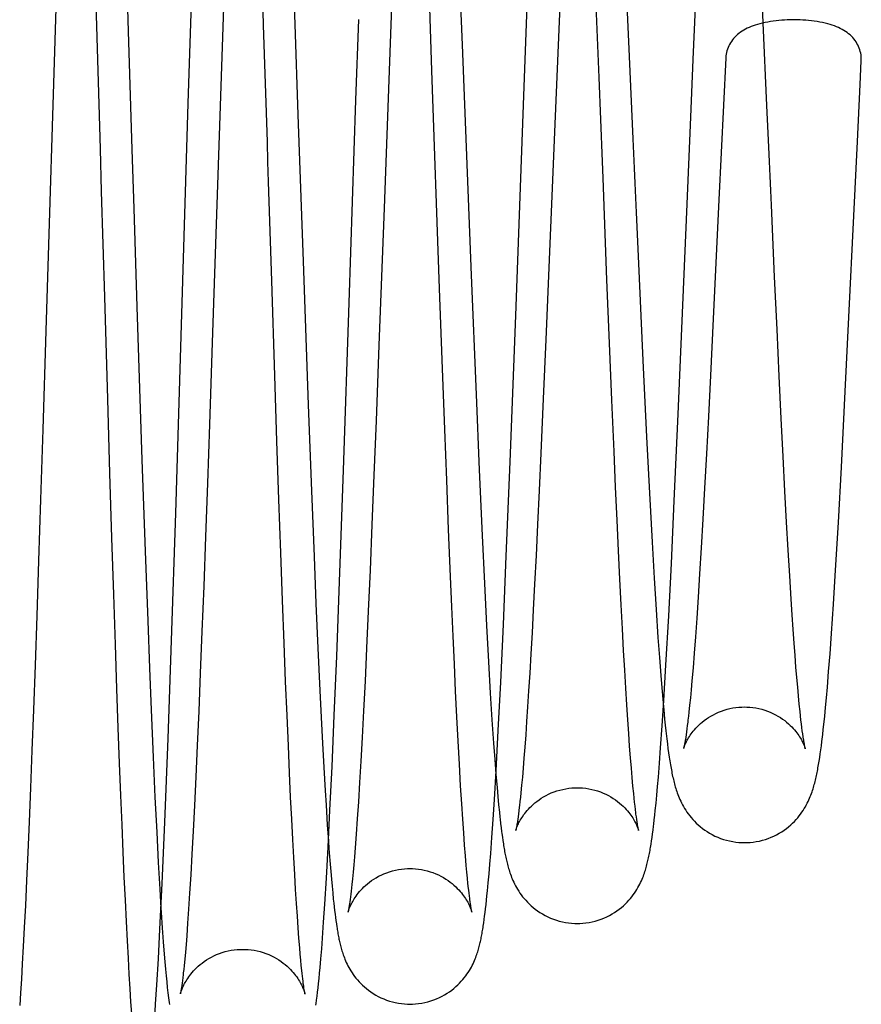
# Model space of a CAD drawing. Header units: inches. Extents: x 0 to 100, y 0 to 65.
# Tile 97 of 121: x 74.929 to 75.233, y 46.256 to 46.612. Entities that reach past the tile are written whole.
import ezdxf

# ---------------------------------------------------------------- set-up
doc = ezdxf.new("R2010")
doc.units = ezdxf.units.IN
doc.header["$LTSCALE"] = 5.5
doc.header["$MEASUREMENT"] = 0
doc.linetypes.add('HIDDEN', pattern=[0.2, 0.1, -0.1])
doc.layers.get('0').update_dxf_attribs({"linetype": 'CONTINUOUS'})
doc.layers.add('DEFAULT_2', color=8, linetype='HIDDEN')

msp = doc.modelspace()

# ---------------------------------------------------------------- linework, layer by layer
at = {"color": 7, "linetype": 'Continuous'}
for p, q in [((74.94308, 46.64863), (74.93849, 46.49938)), ((75.1977, 46.6106), (75.19634, 46.63949)), ((75.00333, 46.63387), (75.00114, 46.56989)), ((75.11219, 46.61025), (75.11293, 46.62916)), ((75.1244, 46.62064), (75.12251, 46.57695)), ((74.98998, 46.58151), (74.9911, 46.6177)), ((75.06343, 46.61653), (75.06069, 46.54368)), ((75.17238, 46.59734), (75.17321, 46.6163)), ((75.05057, 46.58269), (75.05156, 46.61182)), ((75.1112, 46.58424), (75.11219, 46.61025)), ((75.1715, 46.57658), (75.17238, 46.59734)), ((75.18417, 46.59798), (75.18169, 46.54677)), ((75.23269, 46.58833), (75.23312, 46.59688)), ((75.2317, 46.56781), (75.23269, 46.58833)), ((75.10826, 46.50488), (75.1112, 46.58424)), ((74.98545, 46.43353), (74.98998, 46.58151)), ((75.04813, 46.50949), (75.05057, 46.58269)), ((75.12251, 46.57695), (75.11913, 46.49632)), ((75.17006, 46.54238), (75.1715, 46.57658)), ((75.00114, 46.56989), (74.99864, 46.49513)), ((75.22734, 46.47749), (75.2317, 46.56781)), ((75.06069, 46.54368), (75.05885, 46.4942)), ((75.18169, 46.54677), (75.17962, 46.50368)), ((75.16697, 46.46925), (75.17006, 46.54238)), ((75.04607, 46.44904), (75.04813, 46.50949)), ((75.10624, 46.45208), (75.10826, 46.50488)), ((75.17962, 46.50368), (75.17862, 46.48332)), ((74.93849, 46.49938), (74.9374, 46.46375)), ((74.99864, 46.49513), (74.99764, 46.46552)), ((75.05885, 46.4942), (75.05781, 46.46684)), ((75.11913, 46.49632), (75.11821, 46.47482)), ((75.17862, 46.48332), (75.17788, 46.46851)), ((75.22594, 46.45018), (75.22734, 46.47749)), ((75.11821, 46.47482), (75.11735, 46.4552)), ((75.16557, 46.43803), (75.16697, 46.46925)), ((74.99764, 46.46552), (74.9969, 46.44438)), ((75.05781, 46.46684), (75.05705, 46.44725)), ((75.17788, 46.46851), (75.17717, 46.45496)), ((74.9374, 46.46375), (74.9366, 46.43854)), ((75.11735, 46.4552), (75.11674, 46.44179)), ((75.17717, 46.45496), (75.17651, 46.4426)), ((75.10487, 46.41801), (75.10624, 46.45208)), ((75.04474, 46.41207), (75.04607, 46.44904)), ((75.22485, 46.4302), (75.22594, 46.45018)), ((74.9969, 46.44438), (74.99621, 46.42502)), ((75.05705, 46.44725), (75.05633, 46.42933)), ((75.11674, 46.44179), (75.11616, 46.42948)), ((75.17651, 46.4426), (75.17588, 46.43133)), ((74.9366, 46.43854), (74.93589, 46.41634)), ((75.1645, 46.41538), (75.16557, 46.43803)), ((74.98393, 46.38754), (74.98545, 46.43353)), ((75.17588, 46.43133), (75.17529, 46.42102)), ((75.22384, 46.41301), (75.22485, 46.4302)), ((75.05633, 46.42933), (75.05565, 46.41296)), ((75.11616, 46.42948), (75.11562, 46.41822)), ((74.99621, 46.42502), (74.99555, 46.40717)), ((75.17529, 46.42102), (75.17472, 46.41163)), ((74.93589, 46.41634), (74.93522, 46.39648)), ((75.10381, 46.39339), (75.10487, 46.41801)), ((75.11562, 46.41822), (75.11511, 46.40797)), ((75.05565, 46.41296), (75.05501, 46.39814)), ((75.16354, 46.39648), (75.1645, 46.41538)), ((75.22307, 46.40068), (75.22384, 46.41301)), ((75.04359, 46.38191), (75.04474, 46.41207)), ((75.17472, 46.41163), (75.17418, 46.40317)), ((74.99555, 46.40717), (74.99493, 46.39077)), ((75.11511, 46.40797), (75.11462, 46.39868)), ((75.17418, 46.40317), (75.17367, 46.39562)), ((75.05501, 46.39814), (75.0544, 46.38481)), ((75.11462, 46.39868), (75.11417, 46.39031)), ((75.22235, 46.39007), (75.22307, 46.40068)), ((74.93522, 46.39648), (74.93461, 46.37863)), ((75.16255, 46.37866), (75.16354, 46.39648)), ((75.17367, 46.39562), (75.17319, 46.38892)), ((75.10285, 46.37251), (75.10381, 46.39339)), ((74.98266, 46.35216), (74.98393, 46.38754)), ((74.99493, 46.39077), (74.99433, 46.37577)), ((75.11417, 46.39031), (75.11375, 46.38273)), ((75.17319, 46.38892), (75.17275, 46.38298)), ((75.22182, 46.38275), (75.22235, 46.39007)), ((75.0544, 46.38481), (75.05384, 46.37286)), ((75.04272, 46.36053), (75.04359, 46.38191)), ((75.11375, 46.38273), (75.11334, 46.37581)), ((75.17275, 46.38298), (75.17233, 46.3777)), ((75.22133, 46.37634), (75.22182, 46.38275)), ((74.93461, 46.37863), (74.93403, 46.36249)), ((75.16179, 46.36593), (75.16255, 46.37866)), ((75.17233, 46.3777), (75.17193, 46.373)), ((74.99433, 46.37577), (74.99377, 46.36209)), ((75.11334, 46.37581), (75.11295, 46.36944)), ((75.17193, 46.373), (75.17164, 46.3698)), ((75.22086, 46.3707), (75.22133, 46.37634)), ((75.05384, 46.37286), (75.05331, 46.36217)), ((75.10197, 46.35501), (75.10285, 46.37251)), ((75.11295, 46.36944), (75.11258, 46.3636)), ((75.17164, 46.3698), (75.17136, 46.36686)), ((75.22053, 46.3669), (75.22086, 46.3707)), ((75.1612, 46.35676), (75.16179, 46.36593)), ((75.17136, 46.36686), (75.1711, 46.36417)), ((75.22021, 46.36342), (75.22053, 46.3669)), ((74.93403, 46.36249), (74.93349, 46.34781)), ((75.11258, 46.3636), (75.11223, 46.35828)), ((75.1711, 46.36417), (75.17084, 46.3617)), ((75.2199, 46.36022), (75.22021, 46.36342)), ((74.99377, 46.36209), (74.99323, 46.34963)), ((75.04191, 46.34211), (75.04272, 46.36053)), ((75.05331, 46.36217), (75.05281, 46.35259)), ((75.16207, 46.35915), (75.16229, 46.35697)), ((75.17084, 46.3617), (75.17067, 46.36019)), ((75.21959, 46.35725), (75.2199, 46.36022)), ((75.11223, 46.35828), (75.11189, 46.35344)), ((75.16064, 46.34881), (75.1612, 46.35676)), ((75.16229, 46.35697), (75.16252, 46.35491)), ((75.17011, 46.35564), (75.16997, 46.35455)), ((75.17027, 46.35682), (75.17011, 46.35564)), ((75.17042, 46.3581), (75.17027, 46.35682)), ((75.21919, 46.35363), (75.21939, 46.35539)), ((75.21939, 46.35539), (75.21959, 46.35725)), ((74.98148, 46.32192), (74.98266, 46.35216)), ((75.05281, 46.35259), (75.05233, 46.34399)), ((75.10118, 46.34044), (75.10197, 46.35501)), ((75.11189, 46.35344), (75.11156, 46.34907)), ((75.16285, 46.35204), (75.16307, 46.35025)), ((75.16983, 46.35355), (75.16969, 46.35264)), ((75.16997, 46.35455), (75.16983, 46.35355)), ((74.99323, 46.34963), (74.99271, 46.33828)), ((75.11156, 46.34907), (75.11125, 46.3451)), ((75.16022, 46.34323), (75.16064, 46.34881)), ((75.16307, 46.35025), (75.16329, 46.34857)), ((75.16329, 46.34857), (75.1635, 46.34698)), ((75.21849, 46.34808), (75.21869, 46.34957)), ((75.21869, 46.34957), (75.21889, 46.35113)), ((74.93349, 46.34781), (74.93297, 46.33438)), ((75.11125, 46.3451), (75.11096, 46.3415)), ((75.1635, 46.34698), (75.16372, 46.34548)), ((75.21809, 46.3453), (75.21829, 46.34666)), ((75.21829, 46.34666), (75.21849, 46.34808)), ((75.04117, 46.32635), (75.04191, 46.34211)), ((75.05233, 46.34399), (75.05188, 46.33627)), ((75.11096, 46.3415), (75.11067, 46.33822)), ((75.15982, 46.33825), (75.16022, 46.34323)), ((74.99271, 46.33828), (74.99222, 46.32799)), ((75.10057, 46.33014), (75.10118, 46.34044)), ((75.10111, 46.33931), (75.10122, 46.33795)), ((75.10122, 46.33795), (75.10152, 46.33442)), ((75.11067, 46.33822), (75.1104, 46.33526)), ((75.15953, 46.33485), (75.15982, 46.33825)), ((74.93297, 46.33438), (74.93247, 46.32212)), ((75.05188, 46.33627), (75.05145, 46.32934)), ((75.10152, 46.33442), (75.10182, 46.33118)), ((75.1104, 46.33526), (75.11014, 46.33258)), ((75.15925, 46.33171), (75.15953, 46.33485)), ((75.10182, 46.33118), (75.1021, 46.32823)), ((75.10997, 46.33095), (75.10981, 46.32943)), ((75.11014, 46.33258), (75.10997, 46.33095)), ((75.15897, 46.32881), (75.15925, 46.33171)), ((74.99222, 46.32799), (74.99175, 46.31871)), ((75.05145, 46.32934), (75.05104, 46.32313)), ((75.1001, 46.32288), (75.10057, 46.33014)), ((75.1021, 46.32823), (75.10237, 46.32551)), ((75.10957, 46.32735), (75.10942, 46.3261)), ((75.1587, 46.32612), (75.15897, 46.32881)), ((75.04049, 46.31297), (75.04117, 46.32635)), ((75.10237, 46.32551), (75.10256, 46.32382)), ((75.10914, 46.32392), (75.10901, 46.32299)), ((75.10928, 46.32496), (75.10914, 46.32392)), ((75.10942, 46.3261), (75.10928, 46.32496)), ((75.15834, 46.32282), (75.15852, 46.32443)), ((75.15852, 46.32443), (75.1587, 46.32612)), ((74.93247, 46.32212), (74.93199, 46.31096)), ((74.98052, 46.29983), (74.98148, 46.32192)), ((75.05104, 46.32313), (75.05065, 46.31759)), ((75.09966, 46.3164), (75.1001, 46.32288)), ((75.10282, 46.32144), (75.103, 46.31996)), ((75.103, 46.31996), (75.10318, 46.31855)), ((75.10901, 46.32299), (75.10889, 46.32216)), ((75.15789, 46.31911), (75.15807, 46.32054)), ((74.99175, 46.31871), (74.99131, 46.31038)), ((75.05065, 46.31759), (75.05028, 46.31269)), ((75.09924, 46.31064), (75.09966, 46.3164)), ((75.10345, 46.31657), (75.10363, 46.31532)), ((75.15735, 46.31518), (75.15753, 46.31643)), ((75.15753, 46.31643), (75.15771, 46.31774)), ((75.15771, 46.31774), (75.15789, 46.31911)), ((75.03987, 46.30174), (75.04049, 46.31297)), ((75.0406, 46.31509), (75.0408, 46.31241)), ((75.05028, 46.31269), (75.05002, 46.30943)), ((75.10363, 46.31532), (75.10381, 46.31413)), ((74.93199, 46.31096), (74.93154, 46.30086)), ((74.99131, 46.31038), (74.99088, 46.30295)), ((75.0408, 46.31241), (75.04113, 46.3081)), ((75.05002, 46.30943), (75.04977, 46.30651)), ((75.09893, 46.30676), (75.09924, 46.31064)), ((75.04113, 46.3081), (75.04145, 46.30416)), ((75.04977, 46.30651), (75.04953, 46.30389)), ((75.09864, 46.30324), (75.09893, 46.30676)), ((74.99088, 46.30295), (74.99048, 46.29637)), ((75.04145, 46.30416), (75.04168, 46.30143)), ((75.04953, 46.30389), (75.0493, 46.30155)), ((75.09835, 46.30005), (75.09864, 46.30324)), ((74.93154, 46.30086), (74.93112, 46.29184)), ((74.97973, 46.28334), (74.98052, 46.29983)), ((75.0393, 46.29232), (75.03987, 46.30174)), ((75.04168, 46.30143), (75.04191, 46.29886)), ((75.04191, 46.29886), (75.04215, 46.29646)), ((75.04909, 46.29946), (75.04895, 46.2982)), ((75.0493, 46.30155), (75.04909, 46.29946)), ((75.09808, 46.29717), (75.09835, 46.30005)), ((74.99048, 46.29637), (74.99011, 46.29057)), ((75.04215, 46.29646), (75.04238, 46.29419)), ((75.04857, 46.29497), (75.04846, 46.29406)), ((75.0487, 46.29596), (75.04857, 46.29497)), ((75.04882, 46.29703), (75.0487, 46.29596)), ((75.04895, 46.2982), (75.04882, 46.29703)), ((75.09773, 46.29373), (75.0979, 46.29539)), ((75.0979, 46.29539), (75.09808, 46.29717)), ((74.93112, 46.29184), (74.93072, 46.28393)), ((75.03887, 46.28582), (75.0393, 46.29232)), ((75.04238, 46.29419), (75.04253, 46.29276)), ((75.04253, 46.29276), (75.04269, 46.29138)), ((75.04269, 46.29138), (75.04284, 46.29006)), ((75.04834, 46.29324), (75.04824, 46.29249)), ((75.04846, 46.29406), (75.04834, 46.29324)), ((75.09739, 46.2907), (75.09756, 46.29217)), ((75.09756, 46.29217), (75.09773, 46.29373)), ((74.99011, 46.29057), (74.98975, 46.28544)), ((75.04284, 46.29006), (75.043, 46.28879)), ((75.043, 46.28879), (75.04315, 46.28757)), ((75.09689, 46.28675), (75.09705, 46.288)), ((75.09705, 46.288), (75.09722, 46.28932)), ((75.09722, 46.28932), (75.09739, 46.2907)), ((74.98975, 46.28544), (74.98941, 46.28088)), ((75.03846, 46.28007), (75.03887, 46.28582)), ((75.04315, 46.28757), (75.04331, 46.28641)), ((75.04331, 46.28641), (75.04347, 46.28529)), ((75.04347, 46.28529), (75.04363, 46.28421)), ((75.09672, 46.28556), (75.09689, 46.28675)), ((74.93072, 46.28393), (74.93036, 46.27701)), ((74.97917, 46.27264), (74.97973, 46.28334)), ((74.98058, 46.2838), (74.98094, 46.27877)), ((74.98941, 46.28088), (74.98916, 46.2778)), ((74.93036, 46.27701), (74.93001, 46.27084)), ((74.98094, 46.27877), (74.98129, 46.27424)), ((74.98916, 46.2778), (74.98893, 46.275)), ((75.03817, 46.2762), (75.03846, 46.28007)), ((74.98129, 46.27424), (74.98152, 46.27147)), ((74.98893, 46.275), (74.9887, 46.27245)), ((75.03788, 46.27265), (75.03817, 46.2762)), ((74.93001, 46.27084), (74.92969, 46.2653)), ((74.97863, 46.26322), (74.97917, 46.27264)), ((74.98152, 46.27147), (74.98175, 46.26889)), ((74.98847, 46.27016), (74.98833, 46.26877)), ((74.9887, 46.27245), (74.98847, 46.27016)), ((75.0376, 46.26941), (75.03788, 46.27265)), ((74.98175, 46.26889), (74.98197, 46.26648)), ((74.98197, 46.26648), (74.98219, 46.26425)), ((74.98813, 46.26689), (74.988, 46.26576)), ((75.03723, 46.26552), (75.03741, 46.2674)), ((75.03741, 46.2674), (75.0376, 46.26941)), ((74.92969, 46.2653), (74.92937, 46.26031)), ((74.97819, 46.25627), (74.97863, 46.26322)), ((74.98219, 46.26425), (74.98241, 46.26219)), ((74.98775, 46.26381), (74.98764, 46.26299)), ((74.98787, 46.26474), (74.98775, 46.26381)), ((74.988, 46.26576), (74.98787, 46.26474)), ((75.03687, 46.26209), (75.03705, 46.26375)), ((75.03705, 46.26375), (75.03723, 46.26552)), ((74.92937, 46.26031), (74.92907, 46.2558)), ((74.98241, 46.26219), (74.98263, 46.26027)), ((74.98263, 46.26027), (74.98284, 46.25851)), ((75.03652, 46.25908), (75.0367, 46.26054)), ((75.0367, 46.26054), (75.03687, 46.26209)), ((74.97785, 46.25124), (74.97819, 46.25627)), ((75.03635, 46.25772), (75.03652, 46.25908))]:
    msp.add_line(p, q, dxfattribs=at)
for points in [[(75.20869, 46.61172), (75.20806, 46.61172), (75.20721, 46.6117), (75.2063, 46.61167), (75.20535, 46.61163), (75.20437, 46.61156), (75.20336, 46.61148), (75.20234, 46.61137), (75.20132, 46.61124), (75.20031, 46.6111), (75.19931, 46.61093), (75.19834, 46.61074), (75.1974, 46.61053), (75.1965, 46.61031), (75.19564, 46.61007), (75.19482, 46.60981), (75.19404, 46.60955), (75.1933, 46.60927), (75.1926, 46.60897), (75.19192, 46.60866), (75.19128, 46.60833), (75.19066, 46.60798), (75.19006, 46.60762), (75.18948, 46.60723), (75.18894, 46.60682), (75.18841, 46.60639), (75.18791, 46.60594), (75.18745, 46.60547), (75.18701, 46.60498), (75.1866, 46.60447), (75.18622, 46.60395), (75.18587, 46.60341), (75.18555, 46.60286), (75.18526, 46.6023), (75.18501, 46.60172), (75.18478, 46.60113), (75.1846, 46.60054), (75.18444, 46.59994), (75.18432, 46.59933), (75.18423, 46.59872), (75.18418, 46.5981), (75.18417, 46.59798)], [(75.23312, 46.59688), (75.23313, 46.59719), (75.23313, 46.59781), (75.23309, 46.59843), (75.23302, 46.59906), (75.23291, 46.59967), (75.23277, 46.60028), (75.2326, 46.60089), (75.23239, 46.60149), (75.23214, 46.60208), (75.23187, 46.60265), (75.23156, 46.60322), (75.23122, 46.60376), (75.23085, 46.6043), (75.23044, 46.60482), (75.23001, 46.60532), (75.22955, 46.6058), (75.22905, 46.60626), (75.22853, 46.6067), (75.22798, 46.60712), (75.22741, 46.60752), (75.22681, 46.6079), (75.22619, 46.60826), (75.22555, 46.60859), (75.22487, 46.60891), (75.22417, 46.60921), (75.22343, 46.6095), (75.22266, 46.60977), (75.22185, 46.61003), (75.22098, 46.61027), (75.22008, 46.6105), (75.21913, 46.61072), (75.21815, 46.61091), (75.21715, 46.61108), (75.21612, 46.61123), (75.21509, 46.61136), (75.21406, 46.61147), (75.21304, 46.61156), (75.21205, 46.61163), (75.21108, 46.61167), (75.21016, 46.6117), (75.2093, 46.61172), (75.20869, 46.61172)], [(75.16164, 46.36355), (75.16173, 46.36264), (75.16207, 46.35915)], [(75.17067, 46.36019), (75.1705, 46.35877), (75.17042, 46.3581)], [(75.16252, 46.35491), (75.16263, 46.35393), (75.16285, 46.35204)], [(75.16969, 46.35264), (75.16956, 46.35181), (75.1695, 46.35143), (75.16944, 46.35108), (75.16938, 46.35074), (75.16933, 46.35043), (75.16928, 46.35014), (75.16923, 46.34988), (75.16918, 46.34964), (75.16913, 46.34942), (75.16909, 46.34922), (75.16906, 46.34905), (75.16902, 46.3489), (75.169, 46.34878), (75.16897, 46.34868), (75.16895, 46.34861), (75.16894, 46.34856), (75.16894, 46.34855)], [(75.21889, 46.35113), (75.21899, 46.35194), (75.21919, 46.35363)], [(75.16372, 46.34548), (75.16383, 46.34476), (75.16394, 46.34406), (75.16405, 46.34338), (75.16416, 46.34271), (75.16427, 46.34207), (75.16439, 46.34144), (75.1645, 46.34082), (75.16462, 46.34022), (75.16473, 46.33963), (75.16485, 46.33906), (75.16497, 46.33849), (75.1651, 46.33793), (75.16523, 46.33738), (75.16536, 46.33684), (75.16549, 46.3363), (75.16564, 46.33576), (75.16578, 46.33522), (75.16594, 46.33469), (75.1661, 46.33415), (75.16627, 46.33361), (75.16646, 46.33306), (75.16665, 46.3325), (75.16686, 46.33193), (75.16709, 46.33135), (75.16733, 46.33076), (75.16759, 46.33016), (75.16788, 46.32954), (75.16819, 46.32891), (75.16852, 46.32826), (75.16889, 46.32761), (75.16928, 46.32694), (75.1697, 46.32627), (75.17015, 46.3256), (75.17062, 46.32493), (75.17113, 46.32426), (75.17167, 46.3236), (75.17225, 46.32294), (75.17286, 46.32228), (75.17351, 46.32163), (75.17421, 46.32099), (75.17495, 46.32035), (75.17574, 46.31972), (75.17657, 46.31911), (75.17744, 46.31853), (75.17834, 46.31798), (75.17929, 46.31745), (75.18027, 46.31696), (75.18128, 46.31651), (75.18231, 46.3161), (75.18337, 46.31574), (75.18445, 46.31542), (75.18555, 46.31516), (75.18666, 46.31494), (75.18778, 46.31477), (75.1889, 46.31465), (75.19003, 46.31458), (75.19093, 46.31457)], [(75.19093, 46.31457), (75.19182, 46.31458), (75.19294, 46.31465), (75.19406, 46.31476), (75.19518, 46.31493), (75.19629, 46.31515), (75.19738, 46.31542), (75.19846, 46.31573), (75.19952, 46.31609), (75.20056, 46.3165), (75.20156, 46.31695), (75.20254, 46.31743), (75.20348, 46.31796), (75.20439, 46.31851), (75.20526, 46.31909), (75.20608, 46.31969), (75.20687, 46.32031), (75.20761, 46.32095), (75.2083, 46.3216), (75.20895, 46.32225), (75.20957, 46.3229), (75.21014, 46.32356), (75.21068, 46.32422), (75.21119, 46.32488), (75.21166, 46.32554), (75.2121, 46.3262), (75.21252, 46.32686), (75.21291, 46.32751), (75.21326, 46.32815), (75.21359, 46.32879), (75.2139, 46.32941), (75.21418, 46.33001), (75.21445, 46.33061), (75.21469, 46.33119), (75.21491, 46.33176), (75.21512, 46.33232), (75.21532, 46.33287), (75.2155, 46.33341), (75.21568, 46.33395), (75.21584, 46.33449), (75.216, 46.33502), (75.21614, 46.33555), (75.21629, 46.33608), (75.21642, 46.33661), (75.21655, 46.33714), (75.21668, 46.33768), (75.2168, 46.33821), (75.21692, 46.33876), (75.21704, 46.33931), (75.21715, 46.33986), (75.21726, 46.34043), (75.21737, 46.341), (75.21748, 46.34158), (75.21758, 46.34217), (75.21769, 46.34277), (75.21779, 46.34338), (75.21789, 46.34401), (75.21809, 46.3453)], [(75.10981, 46.32943), (75.10965, 46.32802), (75.10957, 46.32735)], [(75.10256, 46.32382), (75.10265, 46.32301), (75.10282, 46.32144)], [(75.10889, 46.32216), (75.10877, 46.32144), (75.10872, 46.32111), (75.10867, 46.32081), (75.10862, 46.32053), (75.10857, 46.32027), (75.10853, 46.32003), (75.10849, 46.31982), (75.10845, 46.31963), (75.10842, 46.31947), (75.10839, 46.31932), (75.10836, 46.31921), (75.10834, 46.31911), (75.10832, 46.31904), (75.10832, 46.31902)], [(75.15807, 46.32054), (75.15816, 46.32128), (75.15834, 46.32282)], [(75.10318, 46.31855), (75.10327, 46.31787), (75.10345, 46.31657)], [(75.10381, 46.31413), (75.1039, 46.31355), (75.10399, 46.31298), (75.10409, 46.31243), (75.10418, 46.31188), (75.10428, 46.31135), (75.10438, 46.31082), (75.10448, 46.31029), (75.10458, 46.30978), (75.10469, 46.30926), (75.1048, 46.30876), (75.10491, 46.30825), (75.10503, 46.30775), (75.10515, 46.30724), (75.10527, 46.30674), (75.10541, 46.30624), (75.10554, 46.30573), (75.10569, 46.30522), (75.10585, 46.30471), (75.10601, 46.30419), (75.10619, 46.30366), (75.10637, 46.30312), (75.10658, 46.30257), (75.10679, 46.30201), (75.10703, 46.30144), (75.10729, 46.30086), (75.10756, 46.30025), (75.10787, 46.29963), (75.1082, 46.299), (75.10855, 46.29835), (75.10894, 46.2977), (75.10935, 46.29704), (75.1098, 46.29637), (75.11027, 46.29571), (75.11078, 46.29504), (75.11131, 46.29439), (75.11188, 46.29374), (75.11248, 46.29309), (75.11313, 46.29244), (75.11382, 46.2918), (75.11456, 46.29116), (75.11534, 46.29054), (75.11616, 46.28994), (75.11703, 46.28936), (75.11794, 46.2888), (75.11888, 46.28828), (75.11985, 46.28779), (75.12086, 46.28734), (75.1219, 46.28693), (75.12295, 46.28657), (75.12403, 46.28625), (75.12513, 46.28598), (75.12624, 46.28576), (75.12736, 46.28559), (75.12848, 46.28548), (75.1296, 46.28541), (75.13051, 46.28539)], [(75.13051, 46.28539), (75.1314, 46.28541), (75.13252, 46.28547), (75.13365, 46.28559), (75.13477, 46.28576), (75.13588, 46.28598), (75.13698, 46.28625), (75.13806, 46.28657), (75.13912, 46.28693), (75.14016, 46.28734), (75.14117, 46.28779), (75.14214, 46.28828), (75.14309, 46.2888), (75.14399, 46.28936), (75.14486, 46.28994), (75.14568, 46.29055), (75.14646, 46.29117), (75.1472, 46.2918), (75.14789, 46.29245), (75.14853, 46.29309), (75.14914, 46.29374), (75.1497, 46.2944), (75.15024, 46.29505), (75.15074, 46.29571), (75.15121, 46.29637), (75.15165, 46.29703), (75.15206, 46.29768), (75.15244, 46.29833), (75.15279, 46.29896), (75.15311, 46.29959), (75.15341, 46.3002), (75.15369, 46.30079), (75.15394, 46.30137), (75.15418, 46.30194), (75.15439, 46.30249), (75.15459, 46.30303), (75.15478, 46.30356), (75.15495, 46.30408), (75.15512, 46.3046), (75.15527, 46.30511), (75.15542, 46.30561), (75.15556, 46.30611), (75.15569, 46.30661), (75.15582, 46.30711), (75.15594, 46.3076), (75.15606, 46.3081), (75.15617, 46.3086), (75.15628, 46.30911), (75.15639, 46.30962), (75.15649, 46.31014), (75.15659, 46.31066), (75.15669, 46.31119), (75.15679, 46.31173), (75.15688, 46.31227), (75.15698, 46.31283), (75.15707, 46.3134), (75.15717, 46.31398), (75.15735, 46.31518)], [(75.04824, 46.29249), (75.04814, 46.29182), (75.04809, 46.29152), (75.04804, 46.29123), (75.048, 46.29097), (75.04796, 46.29073), (75.04792, 46.2905), (75.04788, 46.2903), (75.04785, 46.29012), (75.04782, 46.28996), (75.04779, 46.28982), (75.04776, 46.2897), (75.04774, 46.28961), (75.04773, 46.28954), (75.04772, 46.28949), (75.04771, 46.28948)], [(74.98011, 46.29088), (74.9802, 46.28937), (74.98058, 46.2838)], [(75.04363, 46.28421), (75.04372, 46.28369), (75.0438, 46.28317), (75.04388, 46.28267), (75.04397, 46.28217), (75.04406, 46.28167), (75.04415, 46.28119), (75.04424, 46.28071), (75.04433, 46.28023), (75.04443, 46.27976), (75.04453, 46.27929), (75.04463, 46.27883), (75.04474, 46.27836), (75.04485, 46.27789), (75.04496, 46.27743), (75.04508, 46.27696), (75.04521, 46.27649), (75.04535, 46.27601), (75.04549, 46.27553), (75.04564, 46.27504), (75.0458, 46.27454), (75.04597, 46.27404), (75.04616, 46.27352), (75.04636, 46.27299), (75.04658, 46.27245), (75.04681, 46.27189), (75.04707, 46.27132), (75.04735, 46.27073), (75.04765, 46.27012), (75.04798, 46.2695), (75.04834, 46.26886), (75.04873, 46.26822), (75.04915, 46.26757), (75.04959, 46.26692), (75.05007, 46.26627), (75.05057, 46.26563), (75.0511, 46.26499), (75.05166, 46.26435), (75.05227, 46.26372), (75.05291, 46.26309), (75.0536, 46.26246), (75.05433, 46.26184), (75.05511, 46.26123), (75.05593, 46.26064), (75.05678, 46.26007), (75.05768, 46.25953), (75.05861, 46.25902), (75.05958, 46.25855), (75.06057, 46.25811), (75.06159, 46.25771), (75.06264, 46.25736), (75.0637, 46.25705), (75.06478, 46.25679), (75.06588, 46.25658), (75.06698, 46.25641), (75.06809, 46.2563), (75.06919, 46.25623), (75.07008, 46.25622)], [(75.07008, 46.25622), (75.07097, 46.25623), (75.07209, 46.2563), (75.07321, 46.25641), (75.07432, 46.25658), (75.07543, 46.2568), (75.07652, 46.25706), (75.07759, 46.25738), (75.07865, 46.25774), (75.07968, 46.25815), (75.08068, 46.25859), (75.08166, 46.25908), (75.08259, 46.2596), (75.08349, 46.26015), (75.08436, 46.26072), (75.08518, 46.26132), (75.08595, 46.26194), (75.08668, 46.26257), (75.08737, 46.2632), (75.08801, 46.26384), (75.08861, 46.26448), (75.08918, 46.26513), (75.08971, 46.26577), (75.0902, 46.26642), (75.09067, 46.26708), (75.09111, 46.26772), (75.09152, 46.26837), (75.09189, 46.26901), (75.09225, 46.26964), (75.09257, 46.27025), (75.09287, 46.27085), (75.09314, 46.27144), (75.09339, 46.27201), (75.09362, 46.27256), (75.09383, 46.2731), (75.09403, 46.27363), (75.09421, 46.27414), (75.09438, 46.27464), (75.09454, 46.27513), (75.09469, 46.27562), (75.09483, 46.2761), (75.09496, 46.27657), (75.09508, 46.27704), (75.0952, 46.27751), (75.09532, 46.27797), (75.09543, 46.27844), (75.09554, 46.27891), (75.09564, 46.27938), (75.09574, 46.27985), (75.09583, 46.28033), (75.09593, 46.28081), (75.09602, 46.2813), (75.09611, 46.2818), (75.0962, 46.28231), (75.09629, 46.28282), (75.09638, 46.28335), (75.09646, 46.28388), (75.09655, 46.28443), (75.09672, 46.28556)], [(74.98833, 46.26877), (74.98819, 46.26749), (74.98813, 46.26689)], [(74.98764, 46.26299), (74.98754, 46.26227), (74.98749, 46.26195), (74.98744, 46.26165), (74.9874, 46.26138), (74.98735, 46.26113), (74.98732, 46.2609), (74.98728, 46.2607), (74.98725, 46.26053), (74.98722, 46.26038), (74.98719, 46.26025), (74.98717, 46.26015), (74.98716, 46.26008), (74.98715, 46.26006)], [(74.98284, 46.25851), (74.98295, 46.25767), (74.98305, 46.25688), (74.98316, 46.25611)], [(75.03609, 46.25582), (75.03618, 46.25643), (75.03635, 46.25772)]]:
    msp.add_lwpolyline(points, dxfattribs=at)
at = {"layer": 'DEFAULT_2', "color": 8, "linetype": 'HIDDEN'}
for p, q in [((75.01721, 46.60984), (75.01616, 46.64191)), ((75.07802, 46.59345), (75.07635, 46.63996)), ((74.96737, 46.6356), (74.96828, 46.60766)), ((75.0275, 46.63577), (75.02843, 46.61017)), ((75.13838, 46.59088), (75.13656, 46.63581)), ((75.0879, 46.62761), (75.0889, 46.60273)), ((75.14826, 46.62003), (75.14925, 46.59845)), ((74.95824, 46.56511), (74.95671, 46.61754)), ((75.19904, 46.58082), (75.1977, 46.6106)), ((75.0889, 46.60273), (75.09218, 46.51951)), ((75.08079, 46.51473), (75.07802, 46.59345)), ((75.15247, 46.52638), (75.15419, 46.4887)), ((75.03144, 46.52451), (75.03331, 46.47265)), ((75.09218, 46.51951), (75.09393, 46.4764)), ((75.20268, 46.49991), (75.20181, 46.51886)), ((75.02125, 46.48323), (75.02014, 46.5175)), ((75.14217, 46.49489), (75.14125, 46.5178)), ((75.08172, 46.4889), (75.08079, 46.51473)), ((74.96088, 46.47468), (74.95979, 46.51164)), ((74.97145, 46.50807), (74.97326, 46.45277)), ((75.20347, 46.48302), (75.20268, 46.49991)), ((75.14302, 46.47434), (75.14217, 46.49489)), ((75.08264, 46.46372), (75.08172, 46.4889)), ((75.15419, 46.4887), (75.15552, 46.46116)), ((75.02203, 46.45961), (75.02125, 46.48323)), ((75.2042, 46.46778), (75.20347, 46.48302)), ((75.09393, 46.4764), (75.09508, 46.44916)), ((74.96168, 46.448), (74.96088, 46.47468)), ((75.03331, 46.47265), (75.03447, 46.44163)), ((75.1438, 46.45579), (75.14302, 46.47434)), ((75.20489, 46.45398), (75.2042, 46.46778)), ((75.08333, 46.44541), (75.08264, 46.46372)), ((75.02275, 46.43843), (75.02203, 46.45961)), ((75.15552, 46.46116), (75.15656, 46.44075)), ((75.14436, 46.44294), (75.1438, 46.45579)), ((74.97326, 46.45277), (74.97439, 46.41985)), ((75.20553, 46.44154), (75.20489, 46.45398)), ((74.96241, 46.42469), (74.96168, 46.448)), ((75.09508, 46.44916), (75.09615, 46.42544)), ((75.08402, 46.42769), (75.08333, 46.44541)), ((75.03447, 46.44163), (75.03541, 46.41794)), ((75.1449, 46.43099), (75.14436, 46.44294)), ((75.15656, 46.44075), (75.15752, 46.42304)), ((75.20614, 46.43031), (75.20553, 46.44154)), ((75.02342, 46.41927), (75.02275, 46.43843)), ((75.14542, 46.41992), (75.1449, 46.43099)), ((75.20671, 46.42013), (75.20614, 46.43031)), ((75.08472, 46.41065), (75.08402, 46.42769)), ((74.96306, 46.40417), (74.96241, 46.42469)), ((75.09615, 46.42544), (75.09697, 46.40816)), ((75.15752, 46.42304), (75.15827, 46.41013)), ((74.97439, 46.41985), (74.97531, 46.39462)), ((75.02404, 46.40205), (75.02342, 46.41927)), ((75.14591, 46.40974), (75.14542, 46.41992)), ((75.20726, 46.4109), (75.20671, 46.42013)), ((75.03541, 46.41794), (75.03611, 46.40098)), ((75.08518, 46.39972), (75.08472, 46.41065)), ((75.14638, 46.40039), (75.14591, 46.40974)), ((75.15827, 46.41013), (75.15898, 46.39871)), ((75.20778, 46.40255), (75.20726, 46.4109)), ((75.09697, 46.40816), (75.09773, 46.39302)), ((74.96366, 46.38608), (74.96306, 46.40417)), ((75.02462, 46.38661), (75.02404, 46.40205)), ((75.20815, 46.39681), (75.20778, 46.40255)), ((75.03611, 46.40098), (75.03682, 46.3848)), ((75.08564, 46.38917), (75.08518, 46.39972)), ((75.14682, 46.39183), (75.14638, 46.40039)), ((75.15898, 46.39871), (75.15965, 46.38862)), ((74.97531, 46.39462), (74.97596, 46.37754)), ((75.20851, 46.39151), (75.20815, 46.39681)), ((75.09773, 46.39302), (75.09844, 46.37987)), ((75.14725, 46.384), (75.14682, 46.39183)), ((75.20886, 46.38661), (75.20851, 46.39151)), ((75.0861, 46.37901), (75.08564, 46.38917)), ((75.15965, 46.38862), (75.16016, 46.38143)), ((74.96421, 46.37013), (74.96366, 46.38608)), ((75.02516, 46.3728), (75.02462, 46.38661)), ((75.03682, 46.3848), (75.03752, 46.36949)), ((75.14766, 46.37685), (75.14725, 46.384)), ((75.2092, 46.3821), (75.20886, 46.38661)), ((75.16016, 46.38143), (75.16066, 46.37495)), ((75.20952, 46.37796), (75.2092, 46.3821)), ((74.97596, 46.37754), (74.97656, 46.36257)), ((75.08656, 46.36927), (75.0861, 46.37901)), ((75.09844, 46.37987), (75.0991, 46.36857)), ((75.14804, 46.37033), (75.14766, 46.37685)), ((75.20983, 46.37417), (75.20952, 46.37796)), ((75.16066, 46.37495), (75.16102, 46.37051)), ((75.21014, 46.3707), (75.20983, 46.37417)), ((74.96471, 46.35598), (74.96421, 46.37013)), ((75.02567, 46.36049), (75.02516, 46.3728)), ((75.03752, 46.36949), (75.03799, 46.35979)), ((75.14841, 46.36437), (75.14804, 46.37033)), ((75.16102, 46.37051), (75.16138, 46.36642)), ((75.21043, 46.36753), (75.21014, 46.3707)), ((75.08701, 46.35998), (75.08656, 46.36927)), ((75.0991, 46.36857), (75.0997, 46.35891)), ((75.16138, 46.36642), (75.16164, 46.36355)), ((75.21071, 46.36463), (75.21043, 46.36753)), ((74.97656, 46.36257), (74.97729, 46.34549)), ((75.14877, 46.35892), (75.14841, 46.36437)), ((75.21098, 46.36198), (75.21071, 46.36463)), ((75.02613, 46.34955), (75.02567, 46.36049)), ((75.03799, 46.35979), (75.03847, 46.35053)), ((75.08747, 46.35117), (75.08701, 46.35998)), ((75.0997, 46.35891), (75.10027, 46.35052)), ((75.14911, 46.35394), (75.14877, 46.35892)), ((75.21116, 46.36036), (75.21098, 46.36198)), ((75.21133, 46.35884), (75.21116, 46.36036)), ((75.2115, 46.35743), (75.21133, 46.35884)), ((74.96518, 46.34327), (74.96471, 46.35598)), ((75.21166, 46.35612), (75.2115, 46.35743)), ((75.21181, 46.35492), (75.21166, 46.35612)), ((75.14944, 46.34938), (75.14911, 46.35394)), ((75.21197, 46.35382), (75.21181, 46.35492)), ((75.21211, 46.35283), (75.21197, 46.35382)), ((75.21225, 46.35193), (75.21211, 46.35283)), ((75.02657, 46.33977), (75.02613, 46.34955)), ((75.03847, 46.35053), (75.03894, 46.34171)), ((75.08792, 46.34285), (75.08747, 46.35117)), ((75.10027, 46.35052), (75.1007, 46.34455)), ((75.14976, 46.34522), (75.14944, 46.34938)), ((74.97729, 46.34549), (74.97795, 46.33093)), ((75.1007, 46.34455), (75.10111, 46.33931)), ((75.15006, 46.34144), (75.14976, 46.34522)), ((74.96563, 46.33164), (74.96518, 46.34327)), ((75.03894, 46.34171), (75.03942, 46.33337)), ((75.08838, 46.33504), (75.08792, 46.34285)), ((75.15035, 46.33804), (75.15006, 46.34144)), ((75.02697, 46.33097), (75.02657, 46.33977)), ((75.15063, 46.33498), (75.15035, 46.33804)), ((75.08878, 46.32855), (75.08838, 46.33504)), ((75.15089, 46.33227), (75.15063, 46.33498)), ((74.96606, 46.32094), (74.96563, 46.33164)), ((74.97795, 46.33093), (74.97856, 46.31834)), ((75.02736, 46.323), (75.02697, 46.33097)), ((75.03942, 46.33337), (75.03974, 46.32812)), ((75.15106, 46.33064), (75.15089, 46.33227)), ((75.15122, 46.32913), (75.15106, 46.33064)), ((75.03974, 46.32812), (75.0402, 46.32102)), ((75.08914, 46.323), (75.08878, 46.32855)), ((75.15138, 46.32776), (75.15122, 46.32913)), ((75.15152, 46.3265), (75.15138, 46.32776)), ((75.15167, 46.32536), (75.15152, 46.3265)), ((75.15199, 46.32292), (75.15187, 46.32383)), ((74.96647, 46.3111), (74.96606, 46.32094)), ((75.02773, 46.31575), (75.02736, 46.323)), ((75.0402, 46.32102), (75.0406, 46.31509)), ((75.08948, 46.31808), (75.08914, 46.323)), ((75.15211, 46.32211), (75.15199, 46.32292)), ((75.15222, 46.32139), (75.15211, 46.32211)), ((74.97856, 46.31834), (74.97914, 46.30736)), ((75.0898, 46.31371), (75.08948, 46.31808)), ((75.02809, 46.30914), (75.02773, 46.31575)), ((75.09011, 46.30981), (75.0898, 46.31371)), ((74.96687, 46.30206), (74.96647, 46.3111)), ((75.02843, 46.3031), (75.02809, 46.30914)), ((75.09041, 46.30633), (75.09011, 46.30981)), ((74.97914, 46.30736), (74.97968, 46.29775)), ((75.09062, 46.30395), (75.09041, 46.30633)), ((74.96726, 46.29374), (74.96687, 46.30206)), ((75.02875, 46.29759), (75.02843, 46.3031)), ((75.09083, 46.30177), (75.09062, 46.30395)), ((75.09103, 46.29978), (75.09083, 46.30177)), ((75.09122, 46.29797), (75.09103, 46.29978)), ((74.97968, 46.29775), (74.98011, 46.29088)), ((75.02907, 46.29255), (75.02875, 46.29759)), ((75.09152, 46.29535), (75.0914, 46.29634)), ((75.09164, 46.29444), (75.09152, 46.29535)), ((74.96763, 46.28611), (74.96726, 46.29374)), ((75.02938, 46.28797), (75.02907, 46.29255)), ((75.0919, 46.29248), (75.0918, 46.29321)), ((75.092, 46.29182), (75.0919, 46.29248)), ((75.09209, 46.29124), (75.092, 46.29182)), ((75.02967, 46.2838), (75.02938, 46.28797)), ((75.04771, 46.28948), (75.04771, 46.28947)), ((74.96798, 46.27914), (74.96763, 46.28611)), ((75.02996, 46.28002), (75.02967, 46.2838)), ((74.96833, 46.27278), (74.96798, 46.27914)), ((75.03023, 46.27662), (75.02996, 46.28002)), ((75.03043, 46.2743), (75.03023, 46.27662)), ((75.03062, 46.27217), (75.03043, 46.2743)), ((74.96866, 46.26701), (74.96833, 46.27278)), ((75.03081, 46.27022), (75.03062, 46.27217)), ((75.03099, 46.26844), (75.03081, 46.27022)), ((74.96897, 46.26179), (74.96866, 46.26701)), ((75.03111, 46.26735), (75.03099, 46.26844)), ((75.03122, 46.26634), (75.03111, 46.26735)), ((75.03133, 46.2654), (75.03122, 46.26634)), ((75.03144, 46.26453), (75.03133, 46.2654)), ((75.03154, 46.26373), (75.03144, 46.26453)), ((74.96928, 46.25709), (74.96897, 46.26179)), ((75.03178, 46.26206), (75.03169, 46.26268)), ((75.03186, 46.26153), (75.03178, 46.26206)), ((74.96957, 46.25287), (74.96928, 46.25709))]:
    msp.add_line(p, q, dxfattribs=at)
for points in [[(75.02014, 46.5175), (75.01924, 46.54608), (75.01901, 46.55324), (75.01878, 46.56042), (75.01855, 46.56763), (75.01721, 46.60984)], [(75.02843, 46.61017), (75.02959, 46.57743), (75.02982, 46.57082), (75.03005, 46.56421), (75.03028, 46.55758), (75.03051, 46.55096), (75.03075, 46.54434), (75.03098, 46.53772), (75.03144, 46.52451)], [(74.96828, 46.60766), (74.96964, 46.5649), (74.96986, 46.5578), (74.97009, 46.5507), (74.97032, 46.54358), (74.97145, 46.50807)], [(75.14925, 46.59845), (75.15058, 46.56874), (75.15082, 46.56346), (75.15105, 46.55813), (75.15129, 46.55279), (75.15153, 46.54744), (75.15177, 46.54211), (75.15247, 46.52638)], [(75.14125, 46.5178), (75.13981, 46.55449), (75.13957, 46.56061), (75.13838, 46.59088)], [(75.20181, 46.51886), (75.20065, 46.54478), (75.20041, 46.55005), (75.20018, 46.55531), (75.19995, 46.56053), (75.19972, 46.56571), (75.19949, 46.57083), (75.19904, 46.58082)], [(74.95979, 46.51164), (74.95868, 46.54971), (74.95824, 46.56511)], [(75.16894, 46.34855), (75.16894, 46.34855), (75.16894, 46.34856), (75.16895, 46.3486), (75.16898, 46.34868), (75.16901, 46.34878), (75.16905, 46.34891), (75.16911, 46.34908), (75.16919, 46.34928), (75.16928, 46.34951), (75.16938, 46.34978), (75.16951, 46.35008), (75.16966, 46.3504), (75.16983, 46.35076), (75.17002, 46.35114), (75.17023, 46.35155), (75.17047, 46.35197), (75.17073, 46.35241), (75.17102, 46.35287), (75.17133, 46.35333), (75.17166, 46.35382), (75.17203, 46.35431), (75.17243, 46.35482), (75.17286, 46.35534), (75.17334, 46.35588), (75.17386, 46.35643), (75.17442, 46.35698), (75.17503, 46.35755), (75.17569, 46.35811), (75.1764, 46.35867), (75.17715, 46.35923), (75.17796, 46.35977), (75.1788, 46.36028), (75.17968, 46.36078), (75.18061, 46.36124), (75.18157, 46.36167), (75.18256, 46.36206), (75.18358, 46.36241), (75.18462, 46.36272), (75.18568, 46.36298), (75.18675, 46.3632), (75.18784, 46.36336), (75.18893, 46.36347), (75.19002, 46.36354), (75.19088, 46.36355)], [(75.19088, 46.36355), (75.19177, 46.36354), (75.19286, 46.36347), (75.19396, 46.36336), (75.19505, 46.36319), (75.19612, 46.36297), (75.19719, 46.36271), (75.19823, 46.3624), (75.19926, 46.36205), (75.20025, 46.36165), (75.20122, 46.36121), (75.20214, 46.36075), (75.20303, 46.36025), (75.20388, 46.35973), (75.20469, 46.35918), (75.20544, 46.35862), (75.20616, 46.35806), (75.20682, 46.35749), (75.20743, 46.35692), (75.20799, 46.35636), (75.20851, 46.35581), (75.20898, 46.35527), (75.20942, 46.35474), (75.20982, 46.35423), (75.21019, 46.35374), (75.21052, 46.35325), (75.21083, 46.35278), (75.21111, 46.35233), (75.21137, 46.35189), (75.21161, 46.35146), (75.21182, 46.35106), (75.21201, 46.35067), (75.21218, 46.35032), (75.21233, 46.34999), (75.21246, 46.34969), (75.21256, 46.34943), (75.21265, 46.34919), (75.21272, 46.349), (75.21278, 46.34883), (75.21283, 46.3487), (75.21286, 46.34859), (75.21288, 46.34852), (75.21289, 46.34849)], [(75.21289, 46.34849), (75.21289, 46.34848), (75.2129, 46.34847), (75.21289, 46.34848), (75.21288, 46.34853), (75.21286, 46.3486), (75.21284, 46.3487), (75.21281, 46.34882), (75.21278, 46.34898), (75.21274, 46.34916), (75.2127, 46.34936), (75.21265, 46.34959), (75.2126, 46.34985), (75.21255, 46.35013), (75.21249, 46.35044), (75.21244, 46.35077), (75.21237, 46.35113), (75.21231, 46.35152), (75.21225, 46.35193)], [(75.10832, 46.31902), (75.10831, 46.319), (75.10831, 46.31898), (75.10831, 46.31899), (75.10832, 46.31902), (75.10834, 46.31908), (75.10837, 46.31918), (75.1084, 46.3193), (75.10845, 46.31945), (75.10852, 46.31964), (75.1086, 46.31985), (75.10869, 46.3201), (75.1088, 46.32038), (75.10894, 46.3207), (75.10909, 46.32104), (75.10926, 46.32141), (75.10946, 46.32181), (75.10968, 46.32223), (75.10993, 46.32266), (75.11019, 46.32312), (75.11048, 46.32358), (75.1108, 46.32406), (75.11114, 46.32455), (75.11151, 46.32506), (75.11192, 46.32557), (75.11236, 46.32611), (75.11284, 46.32665), (75.11336, 46.3272), (75.11393, 46.32777), (75.11455, 46.32834), (75.11521, 46.32891), (75.11592, 46.32947), (75.11669, 46.33003), (75.11749, 46.33057), (75.11834, 46.3311), (75.11923, 46.33159), (75.12016, 46.33206), (75.12112, 46.33249), (75.12212, 46.33289), (75.12314, 46.33324), (75.12419, 46.33355), (75.12525, 46.33381), (75.12633, 46.33402), (75.12742, 46.33419), (75.12851, 46.3343), (75.12961, 46.33437), (75.13047, 46.33438)], [(75.13047, 46.33438), (75.13136, 46.33437), (75.13245, 46.3343), (75.13355, 46.33418), (75.13465, 46.33402), (75.13573, 46.3338), (75.13681, 46.33353), (75.13786, 46.33322), (75.13889, 46.33286), (75.13989, 46.33246), (75.14086, 46.33203), (75.14179, 46.33155), (75.14268, 46.33105), (75.14353, 46.33053), (75.14434, 46.32998), (75.1451, 46.32942), (75.14581, 46.32885), (75.14648, 46.32827), (75.14709, 46.3277), (75.14767, 46.32713), (75.14819, 46.32657), (75.14868, 46.32602), (75.14912, 46.32548), (75.14952, 46.32496), (75.14989, 46.32445), (75.15023, 46.32396), (75.15054, 46.32349), (75.15083, 46.32302), (75.15109, 46.32257), (75.15134, 46.32213), (75.15156, 46.32171), (75.15175, 46.32131), (75.15192, 46.32095), (75.15207, 46.32061), (75.1522, 46.3203), (75.15231, 46.32002), (75.15241, 46.31977), (75.15248, 46.31956), (75.15254, 46.31938), (75.15259, 46.31923), (75.15263, 46.31911), (75.15266, 46.31902), (75.15268, 46.31896), (75.15269, 46.31892), (75.15269, 46.31892)], [(75.15187, 46.32383), (75.15173, 46.32482), (75.15167, 46.32536)], [(75.15269, 46.31892), (75.15268, 46.31894), (75.15267, 46.31898), (75.15265, 46.31905), (75.15263, 46.31915), (75.15261, 46.31927), (75.15258, 46.31941), (75.15254, 46.31958), (75.15251, 46.31977), (75.15246, 46.31999), (75.15242, 46.32022), (75.15238, 46.32048), (75.15233, 46.32076), (75.15228, 46.32107), (75.15222, 46.32139)], [(75.04771, 46.28947), (75.04772, 46.2895), (75.04773, 46.28955), (75.04776, 46.28963), (75.04779, 46.28974), (75.04783, 46.28988), (75.04789, 46.29004), (75.04795, 46.29024), (75.04804, 46.29047), (75.04813, 46.29073), (75.04825, 46.29102), (75.04838, 46.29134), (75.04854, 46.2917), (75.04872, 46.29208), (75.04892, 46.29248), (75.04914, 46.29291), (75.04939, 46.29336), (75.04966, 46.29383), (75.04996, 46.2943), (75.05027, 46.29479), (75.05062, 46.29528), (75.05099, 46.29579), (75.0514, 46.29632), (75.05185, 46.29686), (75.05234, 46.29741), (75.05287, 46.29798), (75.05344, 46.29855), (75.05406, 46.29913), (75.05473, 46.2997), (75.05545, 46.30027), (75.05621, 46.30083), (75.05702, 46.30138), (75.05787, 46.3019), (75.05876, 46.3024), (75.05969, 46.30287), (75.06066, 46.3033), (75.06166, 46.3037), (75.06269, 46.30406), (75.06374, 46.30437), (75.06481, 46.30463), (75.0659, 46.30485), (75.06699, 46.30501), (75.06809, 46.30513), (75.06919, 46.30519), (75.07005, 46.30521)], [(75.07005, 46.30521), (75.07093, 46.30519), (75.07201, 46.30513), (75.0731, 46.30501), (75.07418, 46.30485), (75.07526, 46.30464), (75.07632, 46.30438), (75.07736, 46.30407), (75.07838, 46.30372), (75.07938, 46.30333), (75.08034, 46.3029), (75.08127, 46.30244), (75.08216, 46.30195), (75.08301, 46.30143), (75.08382, 46.30089), (75.08458, 46.30034), (75.0853, 46.29977), (75.08596, 46.2992), (75.08659, 46.29863), (75.08717, 46.29806), (75.0877, 46.2975), (75.08819, 46.29695), (75.08864, 46.29641), (75.08906, 46.29588), (75.08944, 46.29537), (75.08979, 46.29488), (75.09011, 46.29439), (75.0904, 46.29392), (75.09068, 46.29346), (75.09093, 46.29301), (75.09116, 46.29258), (75.09136, 46.29217), (75.09155, 46.29178), (75.09171, 46.29142), (75.09185, 46.29109), (75.09197, 46.29079), (75.09207, 46.29052), (75.09216, 46.29028), (75.09223, 46.29008), (75.09229, 46.2899), (75.09234, 46.28975), (75.09238, 46.28963), (75.0924, 46.28954), (75.09242, 46.28947), (75.09243, 46.28943), (75.09243, 46.28942)], [(75.0914, 46.29634), (75.09128, 46.29741), (75.09122, 46.29797)], [(75.0918, 46.29321), (75.09169, 46.29401), (75.09164, 46.29444)], [(75.09243, 46.28942), (75.09243, 46.28943), (75.09242, 46.28946), (75.09241, 46.28952), (75.09239, 46.2896), (75.09237, 46.2897), (75.09235, 46.28982), (75.09232, 46.28997), (75.09229, 46.29013), (75.09225, 46.29031), (75.09222, 46.29052), (75.09218, 46.29074), (75.09214, 46.29098), (75.09209, 46.29124)], [(74.98715, 46.26006), (74.98715, 46.26003), (74.98714, 46.26), (74.98715, 46.26003), (74.98716, 46.26008), (74.98718, 46.26016), (74.98721, 46.26026), (74.98725, 46.2604), (74.9873, 46.26055), (74.98736, 46.26074), (74.98743, 46.26095), (74.98752, 46.26119), (74.98762, 46.26145), (74.98774, 46.26175), (74.98788, 46.26208), (74.98803, 46.26243), (74.98821, 46.26282), (74.98841, 46.26322), (74.98864, 46.26365), (74.98889, 46.26411), (74.98916, 46.26457), (74.98946, 46.26506), (74.98978, 46.26555), (74.99013, 46.26606), (74.99051, 46.26658), (74.99093, 46.26712), (74.99138, 46.26766), (74.99187, 46.26822), (74.9924, 46.26878), (74.99297, 46.26935), (74.9936, 46.26993), (74.99427, 46.27051), (74.99499, 46.27108), (74.99576, 46.27165), (74.99657, 46.2722), (74.99743, 46.27272), (74.99833, 46.27322), (74.99926, 46.27369), (75.00023, 46.27413), (75.00123, 46.27453), (75.00226, 46.27488), (75.00331, 46.27519), (75.00438, 46.27546), (75.00546, 46.27567), (75.00655, 46.27584), (75.00766, 46.27595), (75.00876, 46.27602), (75.00963, 46.27603)], [(75.00963, 46.27603), (75.01052, 46.27602), (75.01162, 46.27595), (75.01272, 46.27583), (75.01381, 46.27567), (75.0149, 46.27545), (75.01597, 46.27519), (75.01702, 46.27488), (75.01804, 46.27452), (75.01905, 46.27412), (75.02001, 46.27369), (75.02095, 46.27322), (75.02184, 46.27272), (75.0227, 46.27219), (75.02351, 46.27164), (75.02428, 46.27108), (75.025, 46.2705), (75.02567, 46.26992), (75.0263, 46.26934), (75.02688, 46.26876), (75.02742, 46.26819), (75.02791, 46.26763), (75.02836, 46.26708), (75.02877, 46.26655), (75.02915, 46.26604), (75.0295, 46.26553), (75.02983, 46.26504), (75.03013, 46.26455), (75.0304, 46.26407), (75.03066, 46.26361), (75.03089, 46.26317), (75.03109, 46.26276), (75.03127, 46.26237), (75.03142, 46.26201), (75.03156, 46.26169), (75.03168, 46.26139), (75.03178, 46.26113), (75.03186, 46.2609), (75.03193, 46.26069), (75.03199, 46.26051), (75.03204, 46.26036), (75.03207, 46.26023), (75.0321, 46.26013), (75.03213, 46.26005), (75.03214, 46.26), (75.03215, 46.25996), (75.03215, 46.25996)], [(75.03169, 46.26268), (75.03159, 46.26336), (75.03154, 46.26373)], [(75.03215, 46.25996), (75.03215, 46.25997), (75.03214, 46.26001), (75.03212, 46.26007), (75.03211, 46.26015), (75.03209, 46.26025), (75.03206, 46.26037), (75.03204, 46.26052), (75.03201, 46.26068), (75.03197, 46.26086), (75.03194, 46.26106), (75.0319, 46.26129), (75.03186, 46.26153)]]:
    msp.add_lwpolyline(points, dxfattribs=at)

doc.saveas('drawing.dxf')
